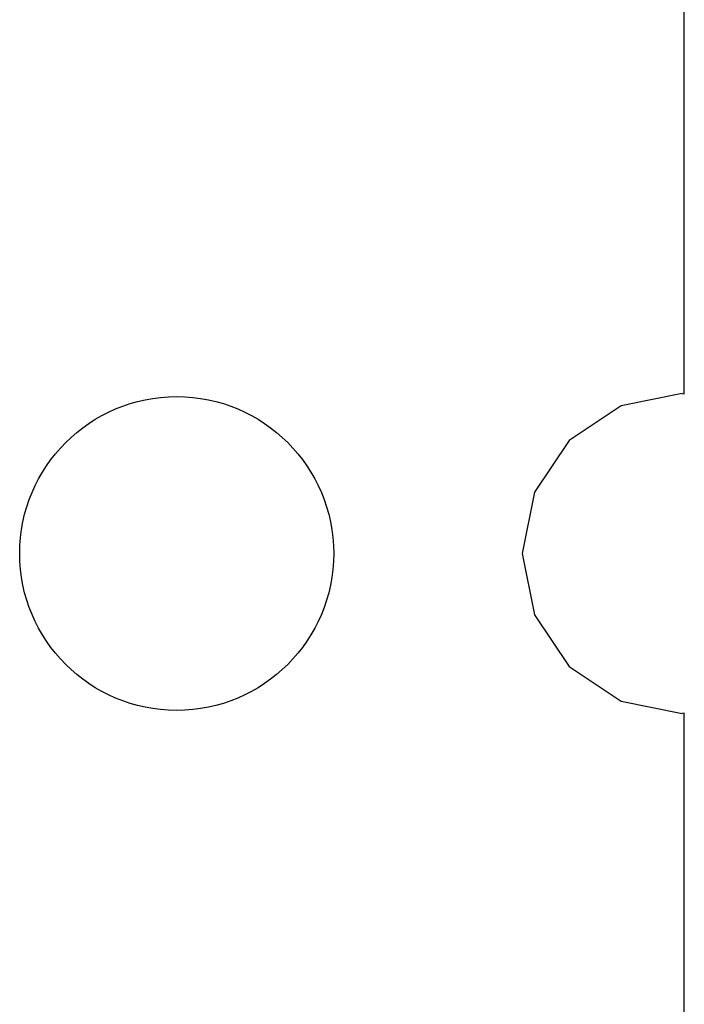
# Model space of a CAD drawing. Header units: inches. Extents: x -50 to 60, y -7 to 68.
# Tile 107 of 108: x 58.18 to 60.3, y 40.39 to 43.53. Entities that reach past the tile are written whole.
import ezdxf

# ---------------------------------------------------------------- set-up
doc = ezdxf.new("R2010")
doc.units = ezdxf.units.IN
doc.header["$LTSCALE"] = 1.21
doc.header["$MEASUREMENT"] = 0
doc.layers.get('0').update_dxf_attribs({"linetype": 'CONTINUOUS'})

msp = doc.modelspace()

# ---------------------------------------------------------------- linework, layer by layer
at = {"color": 7, "linetype": 'Continuous'}
for p, q in [((60.2974, 42.3371), (60.2976, 43.86)), ((60.2912, 42.3383), (60.0961, 42.2995)), ((60.2912, 42.3383), (60.2974, 42.3371)), ((60.0961, 42.2995), (59.9307, 42.189)), ((59.9307, 42.189), (59.8202, 42.0236)), ((59.8202, 42.0236), (59.7814, 41.8285)), ((59.7814, 41.8285), (59.8202, 41.6334)), ((59.8202, 41.6334), (59.9307, 41.4681)), ((59.9307, 41.4681), (60.0961, 41.3575)), ((60.0961, 41.3575), (60.2912, 41.3187)), ((60.2972, 41.3199), (60.2912, 41.3187)), ((60.297, 39.7995), (60.2972, 41.3199))]:
    msp.add_line(p, q, dxfattribs=at)
msp.add_circle((58.6812, 41.8285), 0.5, dxfattribs=at)

doc.saveas('drawing.dxf')
